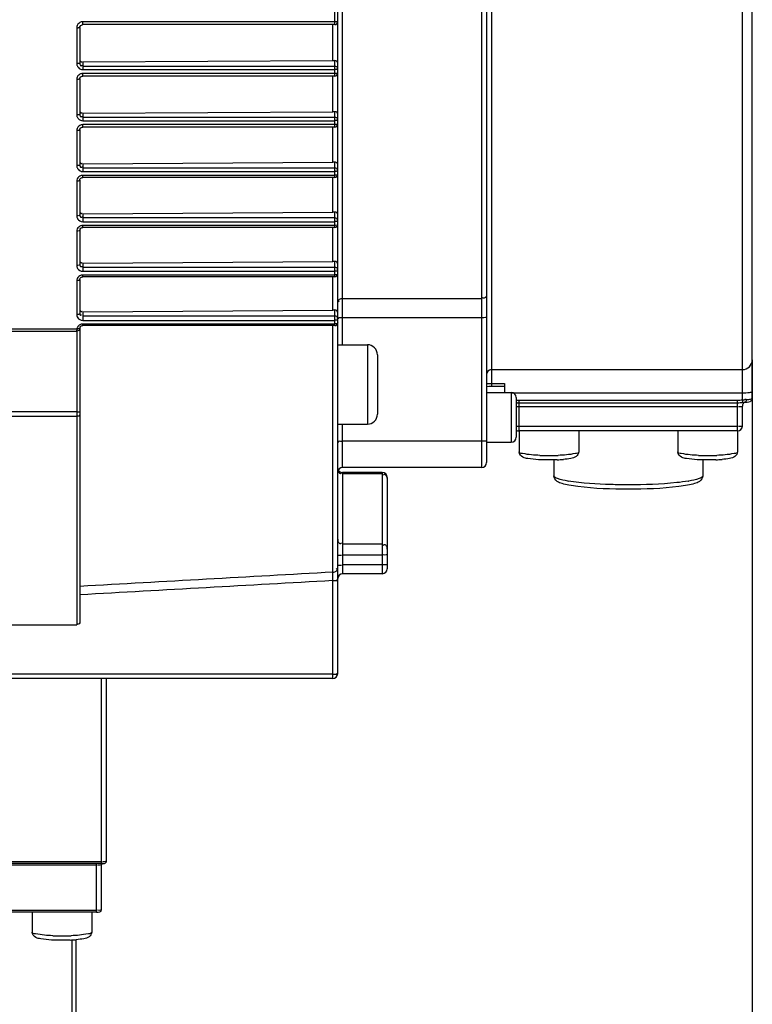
# Model space of a CAD drawing. Header units: millimetres. Extents: x 0 to 8410, y 0 to 5940.
# Tile 13 of 122: x 3058 to 3132, y 4266 to 4366. Entities that reach past the tile are written whole.
import ezdxf

# ---------------------------------------------------------------- set-up
doc = ezdxf.new("R2010")
doc.units = ezdxf.units.MM
doc.header["$LTSCALE"] = 462.55
doc.layers.get('0').update_dxf_attribs({"linetype": 'CONTINUOUS'})
doc.layers.add('204102000021_DXF_DIMENSION', color=7, linetype='CONTINUOUS')
doc.layers.add('304304000126DXF_CONTINUOUS_LINE', color=7, linetype='CONTINUOUS')
doc.styles.get("Standard").update_dxf_attribs({"font": 'txt', "width": 0.7})
doc.dimstyles.new('DIMSTYLE_1', dxfattribs={"dimtxt": 65, "dimasz": 50, "dimexe": 1, "dimexo": 0, "dimgap": 1.625, "dimtad": 1, "dimdsep": 46, "dimtxsty": 'Standard', "dimblk": '_FILLED', "dimblk1": '_FILLED', "dimblk2": '_FILLED', "dimcen": 0.09, "dimclrt": 5, "dimazin": 2, "dimtp": 0.5, "dimtm": 0.5, "dimtfac": 1, "dimtofl": 0, "dimtmove": 0, "dimatfit": 3, "dimldrblk": '_FILLED', "dimfxl": 0, "dimtolj": 1, "dimarcsym": 0})

# ---------------------------------------------------------------- blocks, each defined once
blk = doc.blocks.new('_FILLED')
at = {"color": 0, "linetype": 'ByBlock'}
blk.add_solid([(0, 0), (-1, 0.17), (-1, -0.17)], dxfattribs=at)
blk = doc.blocks.new('*D3')
at = {"layer": '204102000021_DXF_DIMENSION', "color": 2, "linetype": 'Continuous'}
for p, q in [((3131.767, 4331.258), (3131.767, 3811.174)), ((2945.767, 3876.758), (2945.767, 3811.174)), ((2945.767, 3821.174), (3038.767, 3821.174)), ((3131.767, 3821.174), (3038.767, 3821.174))]:
    blk.add_line(p, q, dxfattribs=at)
at = {"layer": '204102000021_DXF_DIMENSION', "color": 2, "linetype": 'Continuous', "xscale": 50, "yscale": 50, "zscale": 50, "rotation": 180}
blk.add_blockref('_FILLED', (2945.767, 3821.174), dxfattribs=at)
at = {"layer": '204102000021_DXF_DIMENSION', "color": 2, "linetype": 'Continuous', "xscale": 50, "yscale": 50, "zscale": 50}
blk.add_blockref('_FILLED', (3131.767, 3821.174), dxfattribs=at)

msp = doc.modelspace()

# ---------------------------------------------------------------- linework, layer by layer
at = {"layer": '304304000126DXF_CONTINUOUS_LINE', "color": 9, "linetype": 'Continuous'}
for p, q in [((3090.467, 4332.765), (3090.467, 4415.898)), ((3104.467, 4416.113), (3104.467, 4320.402)), ((3130.767, 4327.222), (3130.767, 4406.258)), ((3105.467, 4386.193), (3105.467, 4328.596)), ((3089.667, 4365.023), (3089.667, 4366.586)), ((3089.667, 4365.31), (3064.267, 4365.31)), ((3064.267, 4365.023), (3064.267, 4365.31)), ((3063.667, 4364.706), (3063.667, 4361.098)), ((3089.493, 4361.386), (3089.493, 4365.023)), ((3064.267, 4361.225), (3064.267, 4360.499)), ((3089.667, 4359.838), (3089.667, 4361.391)), ((3064.267, 4360.833), (3089.667, 4360.833)), ((3064.267, 4360.499), (3089.667, 4360.499)), ((3063.667, 4359.503), (3063.667, 4355.93)), ((3089.667, 4360.1), (3064.267, 4360.1)), ((3064.267, 4359.838), (3064.267, 4360.1)), ((3089.493, 4356.246), (3089.493, 4359.838)), ((3089.667, 4354.703), (3089.667, 4356.251)), ((3064.267, 4356.084), (3064.267, 4355.337)), ((3064.267, 4355.694), (3089.667, 4355.694)), ((3064.267, 4355.337), (3089.667, 4355.337)), ((3063.667, 4354.35), (3063.667, 4350.813)), ((3089.667, 4354.942), (3064.267, 4354.942)), ((3064.267, 4354.703), (3064.267, 4354.942)), ((3089.493, 4351.161), (3089.493, 4354.703)), ((3064.267, 4350.998), (3064.267, 4350.226)), ((3064.267, 4350.606), (3089.667, 4350.606)), ((3089.667, 4349.62), (3089.667, 4351.166)), ((3064.267, 4350.226), (3089.667, 4350.226)), ((3089.667, 4349.835), (3064.267, 4349.835)), ((3064.267, 4349.62), (3064.267, 4349.835)), ((3089.493, 4346.133), (3089.493, 4349.62)), ((3063.667, 4349.249), (3063.667, 4345.749)), ((3064.267, 4345.966), (3064.267, 4345.168)), ((3064.267, 4345.572), (3089.667, 4345.572)), ((3089.667, 4344.589), (3089.667, 4346.138)), ((3064.267, 4345.168), (3089.667, 4345.168)), ((3089.667, 4344.781), (3064.267, 4344.781)), ((3064.267, 4344.589), (3064.267, 4344.781)), ((3089.493, 4341.165), (3089.493, 4344.589)), ((3063.667, 4344.202), (3063.667, 4340.74)), ((3064.267, 4340.994), (3064.267, 4340.166)), ((3064.267, 4340.593), (3089.667, 4340.593)), ((3089.667, 4339.614), (3089.667, 4341.17)), ((3064.267, 4340.166), (3089.667, 4340.166)), ((3089.667, 4339.783), (3064.267, 4339.783)), ((3064.267, 4339.614), (3064.267, 4339.783)), ((3089.493, 4336.263), (3089.493, 4339.614)), ((3063.667, 4339.211), (3063.667, 4335.79)), ((3104.467, 4337.397), (3090.467, 4337.397)), ((3064.267, 4336.085), (3064.267, 4335.223)), ((3064.267, 4335.673), (3089.667, 4335.673)), ((3089.667, 4334.699), (3089.667, 4336.268)), ((3104.467, 4335.477), (3090.467, 4335.477)), ((3064.267, 4335.223), (3089.667, 4335.223)), ((3089.667, 4334.846), (3064.267, 4334.846)), ((3064.267, 4334.699), (3064.267, 4334.846)), ((3089.493, 4309.849), (3089.493, 4334.699)), ((3040.967, 4334.382), (3063.676, 4334.382)), ((3040.967, 4334.142), (3063.667, 4334.142)), ((3063.667, 4334.199), (3063.668, 4334.214)), ((3063.667, 4334.142), (3063.667, 4304.553)), ((3092.967, 4332.765), (3092.967, 4324.765)), ((3105.467, 4328.877), (3106.767, 4328.877)), ((3107.467, 4327.948), (3107.467, 4322.948)), ((3107.539, 4327.929), (3130.767, 4327.929)), ((3108.267, 4327.176), (3130.267, 4327.176)), ((3108.267, 4324.077), (3108.267, 4327.176)), ((3108.267, 4326.923), (3130.267, 4326.923)), ((3130.267, 4326.501), (3108.267, 4326.501)), ((3130.267, 4324.077), (3130.267, 4327.176)), ((3130.797, 4326.96), (3130.825, 4326.963)), ((3063.667, 4326.001), (3047.467, 4326.001)), ((3063.667, 4325.546), (3047.467, 4325.546)), ((3090.467, 4320.402), (3090.467, 4324.765)), ((3130.267, 4324.516), (3108.267, 4324.516)), ((3104.467, 4323.037), (3090.467, 4323.037)), ((3090.467, 4319.892), (3090.467, 4309.698)), ((3094.467, 4319.752), (3090.467, 4319.752)), ((3094.467, 4319.892), (3094.467, 4309.698)), ((3094.467, 4312.677), (3090.467, 4312.677)), ((3094.467, 4311.57), (3090.467, 4311.57)), ((3094.467, 4310.576), (3090.467, 4310.576)), ((3089.467, 4299.133), (3089.467, 4309.002)), ((3089.467, 4299.572), (3040.967, 4299.572)), ((3066.167, 4280.491), (3066.167, 4299.133)), ((3066.167, 4280.667), (3032.167, 4280.667)), ((3065.667, 4280.331), (3032.667, 4280.331)), ((3065.667, 4275.589), (3065.667, 4280.493)), ((3065.667, 4275.765), (3032.667, 4275.765))]:
    msp.add_line(p, q, dxfattribs=at)
at = {"layer": '304304000126DXF_CONTINUOUS_LINE', "color": 7, "linetype": 'Continuous'}
for p, q in [((3104.967, 4415.614), (3104.967, 4320.902)), ((3131.767, 4331.258), (3131.767, 4405.258)), ((3089.967, 4299.633), (3089.967, 4370.26)), ((3063.967, 4364.723), (3063.967, 4361.131)), ((3064.201, 4365.016), (3064.267, 4365.023)), ((3089.667, 4365.023), (3064.267, 4365.023)), ((3089.493, 4361.386), (3064.267, 4361.225)), ((3063.967, 4359.544), (3063.967, 4355.986)), ((3064.202, 4359.831), (3064.267, 4359.838)), ((3089.667, 4359.838), (3064.267, 4359.838)), ((3064.267, 4356.084), (3089.493, 4356.246)), ((3063.967, 4354.414), (3063.967, 4350.893)), ((3064.203, 4354.696), (3064.267, 4354.703)), ((3089.667, 4354.703), (3064.267, 4354.703)), ((3064.267, 4350.998), (3089.493, 4351.161)), ((3063.967, 4349.337), (3063.967, 4345.852)), ((3064.207, 4349.614), (3064.267, 4349.62)), ((3089.667, 4349.62), (3064.267, 4349.62)), ((3064.267, 4345.966), (3089.493, 4346.133)), ((3063.967, 4344.312), (3063.967, 4340.866)), ((3064.211, 4344.584), (3064.267, 4344.589)), ((3089.667, 4344.589), (3064.267, 4344.589)), ((3064.267, 4340.994), (3089.493, 4341.165)), ((3064.214, 4339.61), (3064.267, 4339.614)), ((3089.667, 4339.614), (3064.267, 4339.614)), ((3063.967, 4339.344), (3063.967, 4335.939)), ((3064.267, 4336.085), (3089.493, 4336.263)), ((3063.971, 4334.484), (3063.967, 4334.446)), ((3063.967, 4334.446), (3063.967, 4304.869)), ((3064.2, 4334.693), (3064.267, 4334.699)), ((3089.667, 4334.699), (3064.267, 4334.699)), ((3089.967, 4332.765), (3092.967, 4332.765)), ((3093.967, 4331.764), (3093.967, 4325.765)), ((3131.767, 4327.356), (3131.767, 4330.716)), ((3105.467, 4330.258), (3130.767, 4330.258)), ((3104.982, 4328.565), (3105.196, 4328.587)), ((3105.196, 4328.587), (3105.467, 4328.596)), ((3105.467, 4328.596), (3106.767, 4328.596)), ((3106.767, 4328.877), (3106.767, 4327.929)), ((3104.967, 4327.948), (3107.467, 4327.948)), ((3107.967, 4327.448), (3107.967, 4323.448)), ((3130.767, 4324.577), (3130.767, 4326.562)), ((3089.967, 4324.765), (3092.967, 4324.765)), ((3130.267, 4324.077), (3108.267, 4324.077)), ((3108.267, 4324.077), (3108.267, 4321.965)), ((3114.267, 4324.077), (3114.267, 4321.965)), ((3124.267, 4324.077), (3124.267, 4321.965)), ((3130.267, 4324.077), (3130.267, 4321.965)), ((3104.967, 4322.948), (3107.467, 4322.948)), ((3111.767, 4321.17), (3111.767, 4319.565)), ((3126.767, 4321.169), (3126.767, 4319.565)), ((3104.467, 4320.402), (3090.467, 4320.402)), ((3094.467, 4319.892), (3090.467, 4319.892)), ((3094.967, 4319.392), (3094.967, 4310.198)), ((3094.467, 4309.698), (3090.467, 4309.698)), ((3040.967, 4304.553), (3063.667, 4304.553)), ((3089.467, 4299.133), (3040.967, 4299.133)), ((3066.667, 4280.728), (3066.667, 4299.133)), ((3066.167, 4280.493), (3032.167, 4280.493)), ((3066.167, 4275.826), (3066.167, 4280.392)), ((3065.667, 4275.591), (3032.667, 4275.591)), ((3059.167, 4275.591), (3059.167, 4273.573)), ((3065.167, 4275.591), (3065.167, 4273.573)), ((3063.167, 4272.795), (3063.167, 4265.033))]:
    msp.add_line(p, q, dxfattribs=at)
at = {"layer": '304304000126DXF_CONTINUOUS_LINE', "color": 2, "linetype": 'Continuous'}
msp.add_line((3063.567, 4272.82), (3063.567, 4265.033), dxfattribs=at)
at = {"layer": '304304000126DXF_CONTINUOUS_LINE', "color": 7, "linetype": 'Continuous'}
for points in [[(3063.967, 4364.723), (3063.978, 4364.806), (3064.061, 4364.942), (3064.201, 4365.016)], [(3089.667, 4361.391), (3089.583, 4361.387), (3089.493, 4361.386)], [(3063.967, 4359.544), (3063.978, 4359.624), (3064.062, 4359.758), (3064.202, 4359.831)], [(3089.667, 4356.251), (3089.583, 4356.247), (3089.493, 4356.246)], [(3063.967, 4354.414), (3063.981, 4354.501), (3064.066, 4354.629), (3064.203, 4354.696)], [(3089.667, 4351.166), (3089.583, 4351.162), (3089.493, 4351.161)], [(3063.967, 4349.337), (3063.985, 4349.434), (3064.074, 4349.554), (3064.207, 4349.614)], [(3089.667, 4346.138), (3089.583, 4346.134), (3089.493, 4346.133)], [(3063.967, 4344.312), (3063.992, 4344.423), (3064.081, 4344.53), (3064.211, 4344.584)], [(3089.667, 4341.17), (3089.583, 4341.167), (3089.493, 4341.165)], [(3063.967, 4339.342), (3063.997, 4339.462), (3064.085, 4339.559), (3064.214, 4339.61)], [(3089.667, 4336.268), (3089.583, 4336.264), (3089.493, 4336.263)], [(3063.971, 4334.48), (3063.997, 4334.552), (3064.076, 4334.639), (3064.2, 4334.693)], [(3130.826, 4326.963), (3130.952, 4326.972), (3131.041, 4326.977)]]:
    msp.add_lwpolyline(points, dxfattribs=at)
for centre, radius, start, end in [((3089.667, 4365.323), 0.3, 270, 360), ((3089.667, 4360.138), 0.3, 270, 360), ((3089.667, 4355.003), 0.3, 270, 360), ((3089.667, 4349.92), 0.3, 270, 360), ((3089.667, 4344.889), 0.3, 270, 360), ((3089.667, 4339.914), 0.3, 270, 360), ((3089.667, 4334.999), 0.3, 270, 360), ((3092.967, 4331.765), 1, 0, 90), ((3130.767, 4331.258), 1, 270, 360), ((3105.467, 4329.758), 0.5, 90, 180), ((3107.467, 4327.448), 0.5, 0, 90), ((3092.967, 4325.765), 1, 270, 360), ((3130.267, 4324.577), 0.5, 270, 360), ((3108.267, 4324.577), 0.5, 232.87036, 270), ((3107.467, 4323.448), 0.5, 270, 360), ((3104.467, 4320.902), 0.5, 270, 360), ((3111.491, 4336.199), 15.034, 272.27949, 274.67058), ((3127.491, 4336.199), 15.034, 272.27949, 274.67058), ((3090.467, 4319.902), 0.5, 90, 180), ((3090.467, 4320.392), 0.5, 209.41002, 270), ((3094.467, 4319.392), 0.5, 0, 90), ((3090.467, 4309.198), 0.5, 90, 180), ((3094.467, 4310.198), 0.5, 270, 360), ((3089.467, 4299.633), 0.5, 270, 360), ((3062.391, 4287.807), 15.034, 272.27949, 274.67058)]:
    msp.add_arc(centre, radius, start, end, dxfattribs=at)
at = {"layer": '304304000126DXF_CONTINUOUS_LINE', "color": 9, "linetype": 'Continuous'}
for centre, radius, start, end in [((3064.255, 4364.706), 0.589, 175.38924, 179.98465), ((3064.276, 4364.704), 0.61, 168.35717, 175.38077), ((3063.819, 4366.806), 2.098, 267.48445, 269.92274), ((3064.249, 4359.502), 0.582, 172.92056, 179.96756), ((3064.268, 4359.5), 0.602, 168.2356, 172.9392), ((3064.242, 4354.35), 0.575, 170.54456, 179.94743), ((3064.235, 4349.248), 0.568, 168.11903, 179.92675), ((3064.245, 4345.753), 0.579, 199.45133, 210.52693), ((3064.223, 4344.201), 0.557, 168.17699, 179.9344), ((3064.235, 4340.745), 0.569, 199.43513, 210.56097), ((3064.211, 4339.21), 0.545, 168.28025, 179.94505), ((3064.199, 4335.791), 0.532, 180.04136, 190.28194), ((3064.22, 4335.795), 0.554, 190.30496, 213.17982), ((3055.44, 4334.514), 8.233, 357.91376, 358.14295), ((3108.347, 4331.325), 4.404, 265.04615, 266.46178), ((3133.361, 4281.172), 46.125, 92.76189, 92.92406), ((3111.234, 4344.352), 22.752, 267.74723, 269.06713), ((3111.267, 4345.979), 24.38, 269.05255, 270.94745), ((3111.299, 4344.352), 22.752, 270.93287, 272.25277), ((3127.234, 4344.352), 22.752, 267.74723, 269.06713), ((3127.267, 4345.979), 24.38, 269.05255, 270.94745), ((3127.299, 4344.352), 22.752, 270.93287, 272.25277), ((3115.323, 4331.694), 12.843, 260.32884, 260.46178), ((3123.21, 4331.694), 12.843, 279.53822, 279.67116), ((3066.44, 4282.479), 1.805, 264.52603, 265.48904), ((3062.134, 4295.96), 22.752, 267.74723, 269.06713), ((3062.167, 4297.587), 24.38, 269.05255, 270.94745), ((3062.199, 4295.96), 22.752, 270.93287, 272.25277)]:
    msp.add_arc(centre, radius, start, end, dxfattribs=at)
for points in [[(3063.962, 4365.226), (3063.822, 4365.143), (3063.712, 4364.987), (3063.679, 4364.827)], [(3064.267, 4365.31), (3064.161, 4365.31), (3064.053, 4365.28), (3063.962, 4365.226)], [(3063.827, 4360.69), (3063.936, 4360.573), (3064.107, 4360.499), (3064.267, 4360.499)], [(3089.667, 4360.833), (3089.766, 4360.833), (3089.926, 4360.784), (3089.926, 4360.684)], [(3063.962, 4360.018), (3063.822, 4359.936), (3063.712, 4359.781), (3063.679, 4359.623)], [(3064.267, 4360.1), (3064.161, 4360.1), (3064.053, 4360.071), (3063.962, 4360.018)], [(3063.828, 4355.524), (3063.938, 4355.409), (3064.108, 4355.337), (3064.267, 4355.337)], [(3089.667, 4355.694), (3089.766, 4355.694), (3089.926, 4355.645), (3089.926, 4355.545)], [(3063.962, 4354.86), (3063.816, 4354.775), (3063.702, 4354.61), (3063.674, 4354.444)], [(3064.267, 4354.942), (3064.161, 4354.942), (3064.053, 4354.912), (3063.962, 4354.86)], [(3063.827, 4350.413), (3063.936, 4350.298), (3064.107, 4350.226), (3064.267, 4350.226)], [(3089.667, 4350.606), (3089.766, 4350.606), (3089.926, 4350.557), (3089.926, 4350.458)], [(3063.961, 4349.753), (3063.822, 4349.674), (3063.712, 4349.522), (3063.679, 4349.365)], [(3064.267, 4349.835), (3064.161, 4349.835), (3064.052, 4349.806), (3063.961, 4349.753)], [(3063.747, 4345.459), (3063.848, 4345.288), (3064.068, 4345.168), (3064.267, 4345.168)], [(3089.667, 4345.572), (3089.766, 4345.572), (3089.926, 4345.523), (3089.926, 4345.423)], [(3063.96, 4344.7), (3063.822, 4344.621), (3063.711, 4344.471), (3063.678, 4344.315)], [(3064.267, 4344.781), (3064.161, 4344.781), (3064.052, 4344.752), (3063.96, 4344.7)], [(3063.745, 4340.456), (3063.846, 4340.284), (3064.068, 4340.166), (3064.267, 4340.166)], [(3089.667, 4340.593), (3089.766, 4340.593), (3089.926, 4340.543), (3089.926, 4340.444)], [(3063.958, 4339.702), (3063.821, 4339.624), (3063.71, 4339.475), (3063.678, 4339.321)], [(3064.267, 4339.783), (3064.16, 4339.783), (3064.051, 4339.754), (3063.958, 4339.702)], [(3063.757, 4335.492), (3063.862, 4335.331), (3064.074, 4335.223), (3064.267, 4335.223)], [(3089.667, 4335.673), (3089.766, 4335.673), (3089.926, 4335.624), (3089.926, 4335.524)], [(3063.981, 4334.778), (3063.872, 4334.721), (3063.777, 4334.625), (3063.722, 4334.515)], [(3063.967, 4334.441), (3063.967, 4334.342), (3063.916, 4334.182), (3063.817, 4334.182)], [(3064.267, 4334.846), (3064.169, 4334.846), (3064.068, 4334.823), (3063.981, 4334.778)], [(3108.267, 4326.501), (3108.16, 4326.501), (3108.053, 4326.504), (3107.947, 4326.511)], [(3130.267, 4327.176), (3130.434, 4327.176), (3130.6, 4327.209), (3130.767, 4327.214)], [(3130.267, 4326.923), (3130.442, 4326.923), (3130.617, 4326.941), (3130.792, 4326.961)], [(3108.267, 4324.516), (3108.16, 4324.516), (3108.053, 4324.518), (3107.947, 4324.526)], [(3110.34, 4321.617), (3110.06, 4321.628), (3109.781, 4321.645), (3109.503, 4321.669)], [(3113.03, 4321.669), (3112.752, 4321.645), (3112.473, 4321.628), (3112.194, 4321.617)], [(3126.34, 4321.617), (3126.06, 4321.628), (3125.781, 4321.645), (3125.503, 4321.669)], [(3129.03, 4321.669), (3128.752, 4321.645), (3128.473, 4321.628), (3128.194, 4321.617)], [(3089.986, 4320.048), (3090.016, 4319.942), (3090.106, 4319.809), (3090.217, 4319.809)], [(3094.967, 4319.322), (3094.967, 4319.472), (3094.866, 4319.694), (3094.717, 4319.694)], [(3089.493, 4309.849), (3080.984, 4309.373), (3072.475, 4308.897), (3063.967, 4308.422)], [(3089.467, 4309.002), (3080.967, 4308.525), (3072.467, 4308.049), (3063.967, 4307.574)], [(3061.24, 4273.225), (3060.96, 4273.236), (3060.681, 4273.252), (3060.403, 4273.277)], [(3063.93, 4273.277), (3063.652, 4273.252), (3063.373, 4273.236), (3063.094, 4273.225)]]:
    msp.add_open_spline(points, degree=3, dxfattribs=at)
for points, knots in [([(3089.967, 4365.323), (3089.967, 4365.304), (3089.839, 4365.331), (3089.789, 4365.311), (3089.729, 4365.313)], [0, 0, 0, 0, 0.250149, 1, 1, 1, 1]), ([(3063.967, 4364.723), (3063.967, 4364.71), (3063.887, 4364.72), (3063.854, 4364.708), (3063.817, 4364.708)], [0, 0, 0, 0, 0.255218, 1, 1, 1, 1]), ([(3063.667, 4361.098), (3063.667, 4361.065), (3063.673, 4360.997), (3063.69, 4360.932), (3063.701, 4360.9)], [0, 0, 0, 0, 0.497992, 1, 1, 1, 1]), ([(3063.701, 4360.9), (3063.714, 4360.861), (3063.749, 4360.786), (3063.799, 4360.72), (3063.827, 4360.69)], [0, 0, 0, 0, 0.501005, 1, 1, 1, 1]), ([(3063.967, 4361.131), (3063.967, 4361.11), (3063.844, 4361.108), (3063.787, 4361.101), (3063.727, 4361.107)], [0, 0, 0, 0, 0.262657, 1, 1, 1, 1]), ([(3064.023, 4360.928), (3064.037, 4360.909), (3064.076, 4360.872), (3064.131, 4360.882), (3064.153, 4360.894)], [0, 0, 0, 0, 0.479154, 1, 1, 1, 1]), ([(3064.153, 4360.894), (3064.16, 4360.897), (3064.175, 4360.905), (3064.188, 4360.915), (3064.195, 4360.921)], [0, 0, 0, 0, 0.468201, 1, 1, 1, 1]), ([(3089.818, 4360.504), (3089.804, 4360.504), (3089.774, 4360.505), (3089.744, 4360.507), (3089.729, 4360.509)], [0, 0, 0, 0, 0.469721, 1, 1, 1, 1]), ([(3089.967, 4360.535), (3089.967, 4360.521), (3089.894, 4360.509), (3089.856, 4360.504), (3089.818, 4360.504)], [0, 0, 0, 0, 0.272117, 1, 1, 1, 1]), ([(3089.926, 4360.684), (3089.926, 4360.67), (3089.919, 4360.637), (3089.901, 4360.609), (3089.889, 4360.595)], [0, 0, 0, 0, 0.437687, 1, 1, 1, 1]), ([(3063.817, 4359.508), (3063.803, 4359.508), (3063.773, 4359.509), (3063.743, 4359.511), (3063.727, 4359.513)], [0, 0, 0, 0, 0.470245, 1, 1, 1, 1]), ([(3063.967, 4359.543), (3063.967, 4359.528), (3063.895, 4359.513), (3063.854, 4359.508), (3063.817, 4359.508)], [0, 0, 0, 0, 0.278574, 1, 1, 1, 1]), ([(3089.967, 4360.138), (3089.967, 4360.116), (3089.847, 4360.108), (3089.788, 4360.104), (3089.729, 4360.11)], [0, 0, 0, 0, 0.264623, 1, 1, 1, 1]), ([(3063.667, 4355.93), (3063.667, 4355.896), (3063.673, 4355.829), (3063.69, 4355.764), (3063.701, 4355.733)], [0, 0, 0, 0, 0.497844, 1, 1, 1, 1]), ([(3063.701, 4355.733), (3063.715, 4355.694), (3063.75, 4355.62), (3063.8, 4355.554), (3063.828, 4355.524)], [0, 0, 0, 0, 0.50046, 1, 1, 1, 1]), ([(3063.967, 4355.986), (3063.967, 4355.963), (3063.855, 4355.931), (3063.787, 4355.936), (3063.727, 4355.944)], [0, 0, 0, 0, 0.284364, 1, 1, 1, 1]), ([(3064.022, 4355.788), (3064.036, 4355.769), (3064.076, 4355.733), (3064.131, 4355.742), (3064.154, 4355.753)], [0, 0, 0, 0, 0.476877, 1, 1, 1, 1]), ([(3064.154, 4355.753), (3064.161, 4355.756), (3064.175, 4355.764), (3064.189, 4355.774), (3064.195, 4355.779)], [0, 0, 0, 0, 0.469037, 1, 1, 1, 1]), ([(3089.818, 4355.345), (3089.804, 4355.345), (3089.774, 4355.346), (3089.745, 4355.35), (3089.729, 4355.352)], [0, 0, 0, 0, 0.468627, 1, 1, 1, 1]), ([(3089.967, 4355.396), (3089.967, 4355.38), (3089.904, 4355.348), (3089.856, 4355.345), (3089.818, 4355.345)], [0, 0, 0, 0, 0.304589, 1, 1, 1, 1]), ([(3089.926, 4355.545), (3089.926, 4355.531), (3089.919, 4355.498), (3089.901, 4355.471), (3089.889, 4355.456)], [0, 0, 0, 0, 0.437687, 1, 1, 1, 1]), ([(3063.967, 4354.414), (3063.967, 4354.389), (3063.859, 4354.35), (3063.786, 4354.357), (3063.727, 4354.367)], [0, 0, 0, 0, 0.292332, 1, 1, 1, 1]), ([(3089.967, 4355.003), (3089.967, 4354.979), (3089.859, 4354.942), (3089.787, 4354.948), (3089.728, 4354.958)], [0, 0, 0, 0, 0.288222, 1, 1, 1, 1]), ([(3063.667, 4350.813), (3063.667, 4350.78), (3063.673, 4350.714), (3063.689, 4350.651), (3063.7, 4350.619)], [0, 0, 0, 0, 0.497682, 1, 1, 1, 1]), ([(3063.7, 4350.619), (3063.714, 4350.581), (3063.749, 4350.508), (3063.799, 4350.443), (3063.827, 4350.413)], [0, 0, 0, 0, 0.499542, 1, 1, 1, 1]), ([(3063.967, 4350.893), (3063.967, 4350.866), (3063.868, 4350.811), (3063.786, 4350.821), (3063.727, 4350.833)], [0, 0, 0, 0, 0.311533, 1, 1, 1, 1]), ([(3064.02, 4350.7), (3064.034, 4350.681), (3064.074, 4350.645), (3064.129, 4350.654), (3064.153, 4350.664)], [0, 0, 0, 0, 0.470868, 1, 1, 1, 1]), ([(3064.153, 4350.664), (3064.16, 4350.668), (3064.175, 4350.675), (3064.188, 4350.684), (3064.196, 4350.689)], [0, 0, 0, 0, 0.470044, 1, 1, 1, 1]), ([(3089.967, 4350.309), (3089.967, 4350.289), (3089.913, 4350.244), (3089.857, 4350.237), (3089.819, 4350.237)], [0, 0, 0, 0, 0.340334, 1, 1, 1, 1]), ([(3089.926, 4350.458), (3089.926, 4350.443), (3089.919, 4350.411), (3089.901, 4350.383), (3089.889, 4350.369)], [0, 0, 0, 0, 0.437687, 1, 1, 1, 1]), ([(3063.967, 4349.337), (3063.967, 4349.316), (3063.913, 4349.268), (3063.855, 4349.261), (3063.817, 4349.261)], [0, 0, 0, 0, 0.347083, 1, 1, 1, 1]), ([(3089.967, 4349.92), (3089.967, 4349.892), (3089.871, 4349.833), (3089.787, 4349.844), (3089.728, 4349.857)], [0, 0, 0, 0, 0.31638, 1, 1, 1, 1]), ([(3089.819, 4350.237), (3089.805, 4350.237), (3089.774, 4350.239), (3089.745, 4350.244), (3089.729, 4350.248)], [0, 0, 0, 0, 0.467086, 1, 1, 1, 1]), ([(3063.817, 4349.261), (3063.803, 4349.261), (3063.773, 4349.263), (3063.743, 4349.268), (3063.727, 4349.272)], [0, 0, 0, 0, 0.467665, 1, 1, 1, 1]), ([(3063.667, 4345.749), (3063.667, 4345.717), (3063.672, 4345.653), (3063.689, 4345.59), (3063.699, 4345.56)], [0, 0, 0, 0, 0.497494, 1, 1, 1, 1]), ([(3063.967, 4345.852), (3063.967, 4345.821), (3063.88, 4345.748), (3063.785, 4345.76), (3063.727, 4345.775)], [0, 0, 0, 0, 0.340663, 1, 1, 1, 1]), ([(3064.016, 4345.665), (3064.03, 4345.647), (3064.071, 4345.611), (3064.126, 4345.619), (3064.151, 4345.629)], [0, 0, 0, 0, 0.46191, 1, 1, 1, 1]), ([(3064.151, 4345.629), (3064.158, 4345.632), (3064.174, 4345.638), (3064.188, 4345.647), (3064.195, 4345.651)], [0, 0, 0, 0, 0.471124, 1, 1, 1, 1]), ([(3089.926, 4345.423), (3089.926, 4345.409), (3089.919, 4345.376), (3089.901, 4345.349), (3089.889, 4345.334)], [0, 0, 0, 0, 0.437687, 1, 1, 1, 1]), ([(3063.967, 4344.312), (3063.967, 4344.28), (3063.884, 4344.202), (3063.785, 4344.214), (3063.727, 4344.23)], [0, 0, 0, 0, 0.349663, 1, 1, 1, 1]), ([(3089.967, 4344.889), (3089.967, 4344.857), (3089.883, 4344.781), (3089.786, 4344.793), (3089.728, 4344.809)], [0, 0, 0, 0, 0.345868, 1, 1, 1, 1]), ([(3089.819, 4345.183), (3089.805, 4345.183), (3089.774, 4345.185), (3089.745, 4345.192), (3089.729, 4345.196)], [0, 0, 0, 0, 0.465121, 1, 1, 1, 1]), ([(3089.967, 4345.274), (3089.967, 4345.251), (3089.921, 4345.195), (3089.857, 4345.183), (3089.819, 4345.183)], [0, 0, 0, 0, 0.374617, 1, 1, 1, 1]), ([(3063.667, 4340.74), (3063.667, 4340.709), (3063.672, 4340.646), (3063.688, 4340.585), (3063.699, 4340.556)], [0, 0, 0, 0, 0.497236, 1, 1, 1, 1]), ([(3063.967, 4340.866), (3063.967, 4340.831), (3063.892, 4340.743), (3063.784, 4340.754), (3063.727, 4340.772)], [0, 0, 0, 0, 0.369656, 1, 1, 1, 1]), ([(3064.011, 4340.688), (3064.024, 4340.668), (3064.067, 4340.631), (3064.125, 4340.638), (3064.152, 4340.647)], [0, 0, 0, 0, 0.451158, 1, 1, 1, 1]), ([(3064.152, 4340.647), (3064.159, 4340.65), (3064.175, 4340.656), (3064.189, 4340.663), (3064.197, 4340.667)], [0, 0, 0, 0, 0.47329, 1, 1, 1, 1]), ([(3089.926, 4340.444), (3089.926, 4340.429), (3089.919, 4340.397), (3089.901, 4340.369), (3089.889, 4340.355)], [0, 0, 0, 0, 0.437687, 1, 1, 1, 1]), ([(3089.818, 4340.183), (3089.804, 4340.183), (3089.773, 4340.186), (3089.744, 4340.194), (3089.728, 4340.199)], [0, 0, 0, 0, 0.463266, 1, 1, 1, 1]), ([(3089.967, 4339.914), (3089.967, 4339.878), (3089.894, 4339.788), (3089.784, 4339.798), (3089.728, 4339.817)], [0, 0, 0, 0, 0.374847, 1, 1, 1, 1]), ([(3089.967, 4340.295), (3089.967, 4340.268), (3089.927, 4340.204), (3089.857, 4340.183), (3089.818, 4340.183)], [0, 0, 0, 0, 0.405299, 1, 1, 1, 1]), ([(3063.967, 4339.344), (3063.967, 4339.308), (3063.895, 4339.216), (3063.784, 4339.225), (3063.727, 4339.245)], [0, 0, 0, 0, 0.378364, 1, 1, 1, 1]), ([(3090.467, 4337.397), (3090.35, 4337.397), (3090.192, 4337.383), (3089.998, 4337.231), (3090.061, 4337.127), (3090.095, 4337.094)], [0, 0, 0, 0, 0.560606, 0.76733, 1, 1, 1, 1]), ([(3104.967, 4337.778), (3104.967, 4337.685), (3104.913, 4337.461), (3104.654, 4337.444), (3104.568, 4337.496)], [0, 0, 0, 0, 0.482528, 1, 1, 1, 1]), ([(3063.967, 4335.939), (3063.967, 4335.877), (3063.856, 4335.788), (3063.76, 4335.816), (3063.727, 4335.829)], [0, 0, 0, 0, 0.636718, 1, 1, 1, 1]), ([(3064.013, 4335.765), (3064.027, 4335.758), (3064.066, 4335.756), (3064.102, 4335.768), (3064.123, 4335.776)], [0, 0, 0, 0, 0.397222, 1, 1, 1, 1]), ([(3064.123, 4335.776), (3064.127, 4335.778), (3064.135, 4335.781), (3064.143, 4335.785), (3064.147, 4335.787)], [0, 0, 0, 0, 0.4853, 1, 1, 1, 1]), ([(3089.926, 4335.524), (3089.926, 4335.51), (3089.919, 4335.477), (3089.901, 4335.45), (3089.889, 4335.435)], [0, 0, 0, 0, 0.437687, 1, 1, 1, 1]), ([(3090.467, 4335.477), (3090.374, 4335.477), (3090.274, 4335.441), (3090.034, 4335.499), (3090.034, 4335.447)], [0, 0, 0, 0, 0.641924, 1, 1, 1, 1]), ([(3090.034, 4335.447), (3090.034, 4335.441), (3090.064, 4335.435), (3090.08, 4335.431), (3090.095, 4335.429)], [0, 0, 0, 0, 0.260096, 1, 1, 1, 1]), ([(3104.967, 4335.538), (3104.967, 4335.502), (3104.765, 4335.491), (3104.667, 4335.483), (3104.568, 4335.493)], [0, 0, 0, 0, 0.265461, 1, 1, 1, 1]), ([(3063.722, 4334.515), (3063.712, 4334.494), (3063.693, 4334.45), (3063.681, 4334.405), (3063.676, 4334.382)], [0, 0, 0, 0, 0.507269, 1, 1, 1, 1]), ([(3063.818, 4334.381), (3063.804, 4334.383), (3063.774, 4334.39), (3063.747, 4334.403), (3063.732, 4334.411)], [0, 0, 0, 0, 0.45733, 1, 1, 1, 1]), ([(3063.971, 4334.48), (3063.966, 4334.452), (3063.927, 4334.391), (3063.855, 4334.375), (3063.818, 4334.381)], [0, 0, 0, 0, 0.436214, 1, 1, 1, 1]), ([(3089.814, 4335.243), (3089.8, 4335.243), (3089.769, 4335.246), (3089.74, 4335.255), (3089.725, 4335.261)], [0, 0, 0, 0, 0.462675, 1, 1, 1, 1]), ([(3089.967, 4334.999), (3089.967, 4334.937), (3089.858, 4334.843), (3089.761, 4334.872), (3089.728, 4334.886)], [0, 0, 0, 0, 0.639318, 1, 1, 1, 1]), ([(3089.967, 4335.375), (3089.967, 4335.344), (3089.93, 4335.272), (3089.855, 4335.243), (3089.814, 4335.243)], [0, 0, 0, 0, 0.431035, 1, 1, 1, 1]), ([(3063.676, 4334.382), (3063.673, 4334.343), (3063.671, 4334.282), (3063.667, 4334.221), (3063.667, 4334.199)], [0, 0, 0, 0, 0.645651, 1, 1, 1, 1]), ([(3063.817, 4334.182), (3063.802, 4334.182), (3063.77, 4334.19), (3063.742, 4334.208), (3063.727, 4334.219)], [0, 0, 0, 0, 0.438196, 1, 1, 1, 1]), ([(3104.967, 4328.895), (3104.967, 4328.871), (3105.117, 4328.878), (3105.184, 4328.874), (3105.257, 4328.875)], [0, 0, 0, 0, 0.248155, 1, 1, 1, 1]), ([(3105.257, 4328.875), (3105.291, 4328.875), (3105.361, 4328.876), (3105.431, 4328.877), (3105.467, 4328.877)], [0, 0, 0, 0, 0.488771, 1, 1, 1, 1]), ([(3130.767, 4327.929), (3131.003, 4327.929), (3131.341, 4327.938), (3131.627, 4327.99), (3131.767, 4328.021), (3131.767, 4328.051)], [0, 0, 0, 0, 0.695743, 0.912275, 1, 1, 1, 1]), ([(3107.967, 4327.198), (3107.989, 4327.196), (3108.033, 4327.191), (3108.077, 4327.186), (3108.099, 4327.184)], [0, 0, 0, 0, 0.500244, 1, 1, 1, 1]), ([(3108.075, 4326.929), (3108.107, 4326.927), (3108.171, 4326.924), (3108.235, 4326.923), (3108.267, 4326.923)], [0, 0, 0, 0, 0.499652, 1, 1, 1, 1]), ([(3108.099, 4327.184), (3108.127, 4327.182), (3108.183, 4327.178), (3108.239, 4327.176), (3108.267, 4327.176)], [0, 0, 0, 0, 0.500085, 1, 1, 1, 1]), ([(3130.767, 4326.562), (3130.767, 4326.526), (3130.565, 4326.515), (3130.467, 4326.507), (3130.368, 4326.517)], [0, 0, 0, 0, 0.265464, 1, 1, 1, 1]), ([(3130.767, 4327.222), (3130.807, 4327.225), (3130.887, 4327.23), (3130.968, 4327.234), (3131.008, 4327.236)], [0, 0, 0, 0, 0.502473, 1, 1, 1, 1]), ([(3130.767, 4327.222), (3130.773, 4327.162), (3130.777, 4327.125), (3130.793, 4326.974), (3130.79, 4327.018), (3130.789, 4327.029)], [0, 0, 0, 0, 0.703641, 0.877218, 1, 1, 1, 1]), ([(3131.138, 4327.243), (3131.138, 4327.179), (3131.135, 4327.117), (3131.1, 4326.982), (3131.063, 4327.02), (3131.056, 4327.034)], [0, 0, 0, 0, 0.652109, 0.839037, 1, 1, 1, 1]), ([(3131.138, 4327.243), (3131.197, 4327.246), (3131.381, 4327.259), (3131.567, 4327.274), (3131.689, 4327.309)], [0, 0, 0, 0, 0.316324, 1, 1, 1, 1]), ([(3131.689, 4327.309), (3131.709, 4327.315), (3131.737, 4327.323), (3131.767, 4327.346), (3131.767, 4327.356)], [0, 0, 0, 0, 0.668008, 1, 1, 1, 1]), ([(3063.817, 4325.99), (3063.803, 4325.99), (3063.773, 4325.989), (3063.743, 4325.984), (3063.727, 4325.981)], [0, 0, 0, 0, 0.468438, 1, 1, 1, 1]), ([(3063.935, 4325.642), (3063.917, 4325.614), (3063.852, 4325.557), (3063.766, 4325.577), (3063.727, 4325.597)], [0, 0, 0, 0, 0.440202, 1, 1, 1, 1]), ([(3063.967, 4325.924), (3063.967, 4325.943), (3063.909, 4325.985), (3063.855, 4325.99), (3063.817, 4325.99)], [0, 0, 0, 0, 0.330382, 1, 1, 1, 1]), ([(3063.967, 4325.743), (3063.967, 4325.726), (3063.96, 4325.691), (3063.945, 4325.658), (3063.935, 4325.642)], [0, 0, 0, 0, 0.469474, 1, 1, 1, 1]), ([(3130.767, 4324.577), (3130.767, 4324.541), (3130.565, 4324.53), (3130.467, 4324.522), (3130.368, 4324.532)], [0, 0, 0, 0, 0.265462, 1, 1, 1, 1]), ([(3090.467, 4323.037), (3090.408, 4323.037), (3090.266, 4323.027), (3090.152, 4323.046), (3090.007, 4323), (3090.075, 4322.991), (3090.095, 4322.988)], [0, 0, 0, 0, 0.352935, 0.804427, 0.872745, 1, 1, 1, 1]), ([(3104.967, 4323.098), (3104.967, 4323.062), (3104.765, 4323.05), (3104.667, 4323.043), (3104.568, 4323.052)], [0, 0, 0, 0, 0.265461, 1, 1, 1, 1]), ([(3109.503, 4321.669), (3109.198, 4321.696), (3108.883, 4321.765), (3108.267, 4321.843), (3108.267, 4321.965)], [0, 0, 0, 0, 0.714706, 1, 1, 1, 1]), ([(3114.267, 4321.965), (3114.267, 4321.843), (3113.651, 4321.765), (3113.335, 4321.696), (3113.03, 4321.669)], [0, 0, 0, 0, 0.285294, 1, 1, 1, 1]), ([(3125.503, 4321.669), (3125.198, 4321.696), (3124.883, 4321.765), (3124.267, 4321.843), (3124.267, 4321.965)], [0, 0, 0, 0, 0.714706, 1, 1, 1, 1]), ([(3130.267, 4321.965), (3130.267, 4321.843), (3129.651, 4321.765), (3129.335, 4321.696), (3129.03, 4321.669)], [0, 0, 0, 0, 0.285294, 1, 1, 1, 1]), ([(3090.217, 4319.809), (3090.23, 4319.809), (3090.259, 4319.813), (3090.287, 4319.822), (3090.301, 4319.827)], [0, 0, 0, 0, 0.471774, 1, 1, 1, 1]), ([(3090.301, 4319.827), (3090.311, 4319.832), (3090.334, 4319.843), (3090.355, 4319.855), (3090.365, 4319.863)], [0, 0, 0, 0, 0.475095, 1, 1, 1, 1]), ([(3094.717, 4319.694), (3094.693, 4319.694), (3094.64, 4319.684), (3094.592, 4319.658), (3094.568, 4319.641)], [0, 0, 0, 0, 0.445592, 1, 1, 1, 1]), ([(3113.166, 4319.034), (3112.814, 4319.094), (3112.401, 4319.176), (3111.767, 4319.414), (3111.767, 4319.565)], [0, 0, 0, 0, 0.702169, 1, 1, 1, 1]), ([(3126.767, 4319.565), (3126.767, 4319.414), (3126.132, 4319.176), (3125.719, 4319.094), (3125.368, 4319.034)], [0, 0, 0, 0, 0.297831, 1, 1, 1, 1]), ([(3119.267, 4318.651), (3118.682, 4318.651), (3116.655, 4318.685), (3114.62, 4318.789), (3113.195, 4319.029)], [0, 0, 0, 0, 0.287953, 1, 1, 1, 1]), ([(3125.338, 4319.029), (3124.941, 4318.962), (3122.926, 4318.713), (3120.893, 4318.651), (3119.267, 4318.651)], [0, 0, 0, 0, 0.198345, 1, 1, 1, 1]), ([(3089.967, 4313.169), (3089.967, 4313.052), (3090, 4312.875), (3090.195, 4312.709), (3090.317, 4312.766), (3090.365, 4312.804)], [0, 0, 0, 0, 0.511716, 0.732381, 1, 1, 1, 1]), ([(3094.967, 4312.184), (3094.967, 4312.302), (3094.934, 4312.479), (3094.739, 4312.645), (3094.616, 4312.587), (3094.568, 4312.55)], [0, 0, 0, 0, 0.511716, 0.732381, 1, 1, 1, 1]), ([(3094.967, 4311.631), (3094.967, 4311.595), (3094.765, 4311.584), (3094.667, 4311.576), (3094.568, 4311.586)], [0, 0, 0, 0, 0.265461, 1, 1, 1, 1]), ([(3089.967, 4311.509), (3089.967, 4311.545), (3090.168, 4311.557), (3090.266, 4311.564), (3090.365, 4311.554)], [0, 0, 0, 0, 0.265461, 1, 1, 1, 1]), ([(3094.967, 4310.637), (3094.967, 4310.601), (3094.765, 4310.59), (3094.667, 4310.582), (3094.568, 4310.592)], [0, 0, 0, 0, 0.265461, 1, 1, 1, 1]), ([(3089.467, 4309.002), (3089.469, 4309.097), (3089.478, 4309.379), (3089.485, 4309.662), (3089.493, 4309.849)], [0, 0, 0, 0, 0.335787, 1, 1, 1, 1]), ([(3089.493, 4309.849), (3089.607, 4309.855), (3089.777, 4309.89), (3089.937, 4310.078), (3089.88, 4310.194), (3089.844, 4310.238)], [0, 0, 0, 0, 0.519086, 0.738131, 1, 1, 1, 1]), ([(3089.967, 4310.515), (3089.967, 4310.539), (3090.088, 4310.559), (3090.154, 4310.568), (3090.217, 4310.568)], [0, 0, 0, 0, 0.274091, 1, 1, 1, 1]), ([(3090.217, 4310.568), (3090.24, 4310.568), (3090.29, 4310.567), (3090.339, 4310.563), (3090.365, 4310.561)], [0, 0, 0, 0, 0.470368, 1, 1, 1, 1]), ([(3089.467, 4309.002), (3089.525, 4309.002), (3089.667, 4309.011), (3089.781, 4308.993), (3089.926, 4309.039), (3089.859, 4309.047), (3089.838, 4309.051)], [0, 0, 0, 0, 0.352935, 0.804428, 0.872745, 1, 1, 1, 1]), ([(3089.467, 4299.572), (3089.525, 4299.572), (3089.667, 4299.582), (3089.781, 4299.563), (3089.925, 4299.609), (3089.858, 4299.618), (3089.837, 4299.621)], [0, 0, 0, 0, 0.352818, 0.80418, 0.872264, 1, 1, 1, 1]), ([(3065.917, 4280.339), (3065.893, 4280.339), (3065.844, 4280.34), (3065.794, 4280.344), (3065.768, 4280.346)], [0, 0, 0, 0, 0.470367, 1, 1, 1, 1]), ([(3066.167, 4280.392), (3066.167, 4280.368), (3066.045, 4280.348), (3065.979, 4280.339), (3065.917, 4280.339)], [0, 0, 0, 0, 0.27409, 1, 1, 1, 1]), ([(3066.667, 4280.728), (3066.667, 4280.694), (3066.481, 4280.681), (3066.39, 4280.673), (3066.298, 4280.68)], [0, 0, 0, 0, 0.266809, 1, 1, 1, 1]), ([(3066.167, 4275.826), (3066.167, 4275.79), (3065.965, 4275.779), (3065.867, 4275.771), (3065.768, 4275.781)], [0, 0, 0, 0, 0.265461, 1, 1, 1, 1]), ([(3060.403, 4273.277), (3060.098, 4273.304), (3059.783, 4273.372), (3059.167, 4273.45), (3059.167, 4273.573)], [0, 0, 0, 0, 0.714706, 1, 1, 1, 1]), ([(3065.167, 4273.573), (3065.167, 4273.45), (3064.551, 4273.372), (3064.235, 4273.304), (3063.93, 4273.277)], [0, 0, 0, 0, 0.285294, 1, 1, 1, 1])]:
    msp.add_open_spline(points, degree=3, knots=knots, dxfattribs=at)
at = {"layer": '304304000126DXF_CONTINUOUS_LINE', "color": 7, "linetype": 'Continuous'}
for points in [[(3063.967, 4361.521), (3063.967, 4361.422), (3064.017, 4361.264), (3064.116, 4361.264)], [(3063.967, 4356.377), (3063.967, 4356.279), (3064.018, 4356.122), (3064.117, 4356.123)], [(3063.967, 4351.288), (3063.967, 4351.19), (3064.019, 4351.035), (3064.117, 4351.035)], [(3063.967, 4346.253), (3063.967, 4346.156), (3064.021, 4346.002), (3064.119, 4346.003)], [(3063.967, 4341.277), (3063.967, 4341.181), (3064.02, 4341.031), (3064.116, 4341.032)], [(3063.967, 4336.364), (3063.967, 4336.269), (3064.022, 4336.12), (3064.118, 4336.121)], [(3131.013, 4326.977), (3130.922, 4326.924), (3130.84, 4326.841), (3130.802, 4326.743)], [(3065.667, 4275.589), (3065.851, 4275.589), (3066.167, 4275.642), (3066.167, 4275.826)]]:
    msp.add_open_spline(points, degree=3, dxfattribs=at)
for points, knots in [([(3064.116, 4361.264), (3064.13, 4361.264), (3064.163, 4361.272), (3064.191, 4361.29), (3064.205, 4361.302)], [0, 0, 0, 0, 0.437535, 1, 1, 1, 1]), ([(3089.967, 4361.149), (3089.967, 4361.241), (3089.85, 4361.377), (3089.712, 4361.393), (3089.667, 4361.391)], [0, 0, 0, 0, 0.670455, 1, 1, 1, 1]), ([(3063.967, 4361.131), (3063.967, 4361.096), (3063.976, 4361.025), (3064.002, 4360.957), (3064.023, 4360.928)], [0, 0, 0, 0, 0.496435, 1, 1, 1, 1]), ([(3089.967, 4356.012), (3089.967, 4356.103), (3089.85, 4356.237), (3089.713, 4356.253), (3089.667, 4356.251)], [0, 0, 0, 0, 0.663225, 1, 1, 1, 1]), ([(3063.967, 4355.986), (3063.967, 4355.952), (3063.976, 4355.883), (3064.002, 4355.816), (3064.022, 4355.788)], [0, 0, 0, 0, 0.495367, 1, 1, 1, 1]), ([(3064.117, 4356.123), (3064.131, 4356.123), (3064.164, 4356.131), (3064.192, 4356.148), (3064.206, 4356.16)], [0, 0, 0, 0, 0.438817, 1, 1, 1, 1]), ([(3063.967, 4350.893), (3063.967, 4350.86), (3063.976, 4350.792), (3064, 4350.727), (3064.02, 4350.7)], [0, 0, 0, 0, 0.493952, 1, 1, 1, 1]), ([(3064.117, 4351.035), (3064.132, 4351.035), (3064.165, 4351.043), (3064.193, 4351.06), (3064.207, 4351.071)], [0, 0, 0, 0, 0.440084, 1, 1, 1, 1]), ([(3089.967, 4350.931), (3089.967, 4351.02), (3089.85, 4351.153), (3089.713, 4351.168), (3089.667, 4351.166)], [0, 0, 0, 0, 0.655249, 1, 1, 1, 1]), ([(3063.967, 4345.852), (3063.967, 4345.82), (3063.974, 4345.755), (3063.997, 4345.692), (3064.016, 4345.665)], [0, 0, 0, 0, 0.492129, 1, 1, 1, 1]), ([(3064.119, 4346.003), (3064.133, 4346.003), (3064.166, 4346.01), (3064.195, 4346.027), (3064.209, 4346.037)], [0, 0, 0, 0, 0.441979, 1, 1, 1, 1]), ([(3089.967, 4345.907), (3089.967, 4345.995), (3089.85, 4346.126), (3089.714, 4346.141), (3089.667, 4346.138)], [0, 0, 0, 0, 0.646337, 1, 1, 1, 1]), ([(3063.967, 4340.866), (3063.967, 4340.836), (3063.972, 4340.774), (3063.993, 4340.714), (3064.011, 4340.688)], [0, 0, 0, 0, 0.489239, 1, 1, 1, 1]), ([(3064.116, 4341.032), (3064.131, 4341.032), (3064.164, 4341.039), (3064.193, 4341.055), (3064.208, 4341.065)], [0, 0, 0, 0, 0.441636, 1, 1, 1, 1]), ([(3089.967, 4340.945), (3089.967, 4341.031), (3089.851, 4341.161), (3089.715, 4341.173), (3089.667, 4341.17)], [0, 0, 0, 0, 0.63853, 1, 1, 1, 1]), ([(3063.967, 4335.939), (3063.967, 4335.907), (3063.96, 4335.847), (3063.986, 4335.777), (3064.013, 4335.765)], [0, 0, 0, 0, 0.525963, 1, 1, 1, 1]), ([(3064.118, 4336.121), (3064.133, 4336.121), (3064.166, 4336.128), (3064.195, 4336.143), (3064.211, 4336.153)], [0, 0, 0, 0, 0.44414, 1, 1, 1, 1]), ([(3089.967, 4336.049), (3089.967, 4336.133), (3089.851, 4336.261), (3089.716, 4336.271), (3089.667, 4336.268)], [0, 0, 0, 0, 0.62661, 1, 1, 1, 1]), ([(3130.802, 4326.743), (3130.79, 4326.714), (3130.773, 4326.655), (3130.767, 4326.593), (3130.767, 4326.562)], [0, 0, 0, 0, 0.501908, 1, 1, 1, 1]), ([(3131.041, 4326.977), (3131.077, 4326.979), (3131.145, 4326.984), (3131.213, 4326.991), (3131.245, 4326.994)], [0, 0, 0, 0, 0.517793, 1, 1, 1, 1]), ([(3131.245, 4326.994), (3131.348, 4327.006), (3131.585, 4326.996), (3131.767, 4327.23), (3131.767, 4327.356)], [0, 0, 0, 0, 0.449192, 1, 1, 1, 1]), ([(3109.141, 4321.296), (3108.971, 4321.325), (3108.583, 4321.374), (3108.267, 4321.748), (3108.267, 4321.965)], [0, 0, 0, 0, 0.442042, 1, 1, 1, 1]), ([(3114.267, 4321.965), (3114.267, 4321.788), (3114.035, 4321.418), (3113.404, 4321.291), (3112.969, 4321.236), (3112.715, 4321.215)], [0, 0, 0, 0, 0.285324, 0.589808, 1, 1, 1, 1]), ([(3125.141, 4321.296), (3124.971, 4321.325), (3124.583, 4321.374), (3124.267, 4321.748), (3124.267, 4321.965)], [0, 0, 0, 0, 0.442042, 1, 1, 1, 1]), ([(3130.267, 4321.965), (3130.267, 4321.788), (3130.035, 4321.418), (3129.404, 4321.291), (3128.969, 4321.236), (3128.715, 4321.215)], [0, 0, 0, 0, 0.285324, 0.589808, 1, 1, 1, 1]), ([(3112.088, 4321.177), (3111.819, 4321.166), (3110.836, 4321.15), (3109.845, 4321.175), (3109.141, 4321.296)], [0, 0, 0, 0, 0.27452, 1, 1, 1, 1]), ([(3128.088, 4321.177), (3127.819, 4321.166), (3126.836, 4321.15), (3125.845, 4321.175), (3125.141, 4321.296)], [0, 0, 0, 0, 0.27452, 1, 1, 1, 1]), ([(3119.267, 4318.212), (3117.569, 4318.212), (3115.563, 4318.273), (3113.349, 4318.588), (3112.648, 4318.753), (3112.042, 4318.956), (3111.767, 4319.347), (3111.767, 4319.565)], [0, 0, 0, 0, 0.643961, 0.758544, 0.847587, 0.917016, 1, 1, 1, 1]), ([(3126.767, 4319.565), (3126.767, 4319.347), (3126.491, 4318.956), (3125.885, 4318.753), (3125.184, 4318.588), (3122.97, 4318.273), (3120.964, 4318.212), (3119.267, 4318.212)], [0, 0, 0, 0, 0.08298, 0.152417, 0.241463, 0.356048, 1, 1, 1, 1]), ([(3063.967, 4304.869), (3063.967, 4304.794), (3063.965, 4304.63), (3063.774, 4304.592), (3063.724, 4304.629)], [0, 0, 0, 0, 0.545204, 1, 1, 1, 1]), ([(3066.167, 4280.491), (3066.208, 4280.491), (3066.29, 4280.49), (3066.372, 4280.497), (3066.412, 4280.505)], [0, 0, 0, 0, 0.508576, 1, 1, 1, 1]), ([(3066.181, 4280.471), (3066.176, 4280.46), (3066.169, 4280.433), (3066.167, 4280.406), (3066.167, 4280.392)], [0, 0, 0, 0, 0.451467, 1, 1, 1, 1]), ([(3066.412, 4280.505), (3066.44, 4280.51), (3066.496, 4280.526), (3066.548, 4280.551), (3066.572, 4280.567)], [0, 0, 0, 0, 0.502681, 1, 1, 1, 1]), ([(3066.572, 4280.567), (3066.599, 4280.585), (3066.648, 4280.63), (3066.667, 4280.696), (3066.667, 4280.728)], [0, 0, 0, 0, 0.497437, 1, 1, 1, 1]), ([(3060.041, 4272.904), (3059.871, 4272.933), (3059.483, 4272.981), (3059.167, 4273.355), (3059.167, 4273.573)], [0, 0, 0, 0, 0.442042, 1, 1, 1, 1]), ([(3062.988, 4272.785), (3062.719, 4272.773), (3061.736, 4272.758), (3060.745, 4272.783), (3060.041, 4272.904)], [0, 0, 0, 0, 0.27452, 1, 1, 1, 1]), ([(3065.167, 4273.573), (3065.167, 4273.395), (3064.935, 4273.025), (3064.304, 4272.899), (3063.869, 4272.844), (3063.615, 4272.823)], [0, 0, 0, 0, 0.285324, 0.589808, 1, 1, 1, 1])]:
    msp.add_open_spline(points, degree=3, knots=knots, dxfattribs=at)

# ---------------------------------------------------------------- dimensions: what is measured, and where the dimension line sits
at = {"layer": '204102000021_DXF_DIMENSION', "color": 2, "linetype": 'Continuous'}
dim = msp.add_linear_dim(base=(3131.767, 3821.174), p1=(2945.767, 3876.758), p2=(3131.767, 4331.258), dimstyle='DIMSTYLE_1', dxfattribs=at)
dim.commit()
dim.dimension.update_dxf_attribs({"geometry": '*D3', "text_midpoint": (2970.517, 3821.174), "dimtype": 160})

doc.saveas('drawing.dxf')
